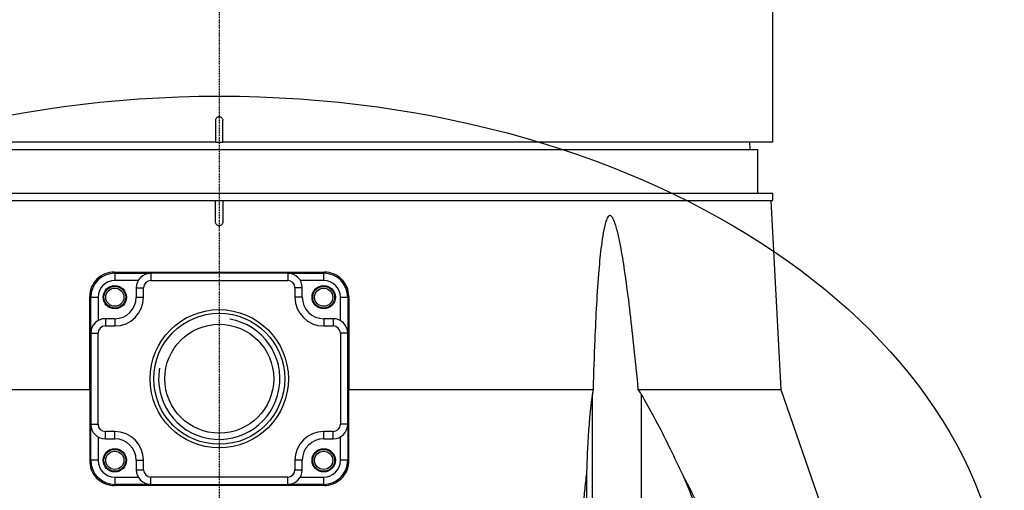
# Model space of a CAD drawing. Header units: millimetres. Extents: x 0 to 5219, y 0 to 2970.
# Tile 65 of 237: x 2766 to 2901, y 799 to 864. Entities that reach past the tile are written whole.
import ezdxf

# ---------------------------------------------------------------- set-up
doc = ezdxf.new("R2010")
doc.units = ezdxf.units.MM
doc.header["$LTSCALE"] = 0.2
doc.linetypes.add('CENTER2', pattern=[1.125, 0.75, -0.125, 0.125, -0.125])
doc.layers.add('02_Center Line', color=1, linetype='CENTER2')
doc.layers.add('12_Before Rev.Num.', color=5, linetype='Continuous')

# ---------------------------------------------------------------- blocks, each defined once
blk = doc.blocks.new('A$C04a8e599')
for p, q in [((76, 197), (76, 115.3)), ((76, 115.3), (76, 106)), ((-0.5, 109), (-0.5, 106)), ((0.5, 106), (0.5, 109)), ((-0.5, 106), (-76, 106)), ((-0.5, 106), (0.5, 106)), ((76, 106), (0.5, 106)), ((72.87, 106), (72.89, 105)), ((-74, 105), (74, 105)), ((74, 99), (74, 105)), ((-76, 99), (76, 99)), ((76, 99), (76, 98)), ((-76, 98), (76, 98)), ((-0.5, 95), (-0.5, 98)), ((0.5, 98), (0.5, 95)), ((75.79, 98), (77.15, 72.03)), ((-14.45, 88.15), (14.45, 88.15)), ((-14.35, 88), (-9.4, 88)), ((-14.35, 88), (-14.35, 87)), ((9.4, 88), (-9.4, 88)), ((-9.4, 88), (-9.4, 87)), ((9.4, 88), (14.35, 88)), ((9.4, 88), (9.4, 87)), ((14.35, 87), (14.35, 88)), ((-11.13, 87), (-14.35, 87)), ((-9.4, 87), (9.4, 87)), ((14.35, 87), (11.13, 87)), ((-11.4, 86), (-11.4, 84.7)), ((-11.4, 86), (-10.4, 86)), ((-10.4, 84.7), (-10.4, 86)), ((10.4, 86), (10.4, 84.7)), ((11.4, 86), (10.4, 86)), ((11.4, 84.7), (11.4, 86)), ((-17.65, 79.75), (-17.65, 84.7)), ((-17.65, 84.7), (-16.65, 84.7)), ((-16.65, 84.7), (-16.65, 81.48)), ((-11.4, 84.7), (-10.4, 84.7)), ((11.4, 84.7), (10.4, 84.7)), ((16.65, 81.48), (16.65, 84.7)), ((16.65, 84.7), (17.65, 84.7)), ((17.65, 84.7), (17.65, 79.75)), ((-14.35, 81.75), (-15.65, 81.75)), ((-15.65, 81.75), (-15.65, 80.75)), ((-14.35, 81.75), (-14.35, 80.75)), ((15.65, 81.75), (14.35, 81.75)), ((14.35, 81.75), (14.35, 80.75)), ((15.65, 81.75), (15.65, 80.75)), ((-15.65, 80.75), (-14.35, 80.75)), ((14.35, 80.75), (15.65, 80.75)), ((-17.65, 79.75), (-17.65, 67.25)), ((-17.65, 79.75), (-16.65, 79.75)), ((-16.65, 67.25), (-16.65, 79.75)), ((16.65, 79.75), (16.65, 67.25)), ((17.65, 79.75), (16.65, 79.75)), ((17.65, 67.25), (17.65, 79.75)), ((-51.36, 72.03), (-17.8, 72.03)), ((17.8, 72.03), (51.36, 72.03)), ((57.57, 72.03), (77.15, 72.03)), ((77.15, 72.03), (97.38, 13.79)), ((51.26, 40.02), (51.26, 71.39)), ((57.95, 71.39), (57.95, 19)), ((-17.65, 62.3), (-17.65, 67.25)), ((-17.65, 67.25), (-16.65, 67.25)), ((17.65, 67.25), (16.65, 67.25)), ((17.65, 67.25), (17.65, 62.3)), ((-16.65, 65.52), (-16.65, 62.3)), ((-14.35, 66.25), (-15.65, 66.25)), ((-15.65, 65.25), (-15.65, 66.25)), ((-15.65, 65.25), (-14.35, 65.25)), ((-14.35, 65.25), (-14.35, 66.25)), ((15.65, 66.25), (14.35, 66.25)), ((14.35, 65.25), (14.35, 66.25)), ((14.35, 65.25), (15.65, 65.25)), ((15.65, 65.25), (15.65, 66.25)), ((16.65, 62.3), (16.65, 65.52)), ((-16.65, 62.3), (-17.65, 62.3)), ((-11.4, 62.3), (-11.4, 61)), ((-11.4, 62.3), (-10.4, 62.3)), ((-10.4, 61), (-10.4, 62.3)), ((10.4, 62.3), (10.4, 61)), ((11.4, 62.3), (10.4, 62.3)), ((11.4, 61), (11.4, 62.3)), ((17.65, 62.3), (16.65, 62.3)), ((-11.4, 61), (-10.4, 61)), ((10.4, 61), (11.4, 61)), ((-14.35, 60), (-11.13, 60)), ((-14.35, 60), (-14.35, 59)), ((9.4, 60), (-9.4, 60)), ((-9.4, 59), (-9.4, 60)), ((9.4, 59), (9.4, 60)), ((11.13, 60), (14.35, 60)), ((14.35, 59), (14.35, 60)), ((14.45, 58.85), (-14.45, 58.85)), ((-9.4, 59), (-14.35, 59)), ((-9.4, 59), (9.4, 59)), ((14.35, 59), (9.4, 59))]:
    blk.add_line(p, q)
for centre, radius in [((-14.35, 84.7), 1.6), ((-14.35, 84.7), 1.5), ((-14.35, 84.7), 1.25), ((14.35, 84.7), 1.6), ((14.35, 84.7), 1.5), ((14.35, 84.7), 1.25), ((0, 73.5), 9.5), ((0, 73.5), 9), ((0, 73.5), 7.48), ((-14.35, 62.3), 1.6), ((-14.35, 62.3), 1.5), ((14.35, 62.3), 1.6), ((14.35, 62.3), 1.5), ((-14.35, 62.3), 1.25), ((14.35, 62.3), 1.25)]:
    blk.add_circle(centre, radius)
for centre, radius, start, end in [((-14.35, 84.7), 3.3, 90, 180), ((-9.4, 86), 2, 90, 180), ((9.4, 86), 2, 0, 90), ((14.35, 84.7), 3.3, 0, 90), ((-14.35, 84.7), 2.3, 90, 180), ((-9.4, 86), 1, 90, 180), ((9.4, 86), 1, 0, 90), ((14.35, 84.7), 2.3, 0, 90), ((-14.35, 84.7), 2.95, 270, 0), ((-14.35, 84.7), 3.95, 270, 0), ((14.35, 84.7), 3.95, 180, 270), ((14.35, 84.7), 2.95, 180, 270), ((-15.65, 79.75), 2, 90, 180), ((0, 73.5), 8.33, 170, 80), ((15.65, 79.75), 2, 0, 90), ((-15.65, 79.75), 1, 90, 180), ((15.65, 79.75), 1, 0, 90), ((-15.65, 67.25), 2, 180, 270), ((-15.65, 67.25), 1, 180, 270), ((15.65, 67.25), 1, 270, 0), ((15.65, 67.25), 2, 270, 0), ((-14.35, 62.3), 3.95, 0, 90), ((-14.35, 62.3), 2.95, 0, 90), ((14.35, 62.3), 3.95, 90, 180), ((14.35, 62.3), 2.95, 90, 180), ((-14.35, 62.3), 3.3, 180, 270), ((-14.35, 62.3), 2.3, 180, 270), ((14.35, 62.3), 2.3, 270, 0), ((14.35, 62.3), 3.3, 270, 0), ((-9.4, 61), 2, 180, 270), ((-9.4, 61), 1, 180, 270), ((9.4, 61), 1, 270, 0), ((9.4, 61), 2, 270, 0)]:
    blk.add_arc(centre, radius, start, end)
for points, knots in [([(-0.5, 109), (-0.5, 109.06), (-0.49, 109.11), (-0.47, 109.17), (-0.45, 109.22), (-0.43, 109.27), (-0.39, 109.31), (-0.36, 109.36), (-0.31, 109.39), (-0.27, 109.42), (-0.22, 109.45), (-0.16, 109.48), (-0.11, 109.49), (-0.07, 109.5), (-0.04, 109.5), (0, 109.5), (0.06, 109.5), (0.11, 109.49), (0.17, 109.47), (0.22, 109.45), (0.27, 109.43), (0.31, 109.39), (0.36, 109.36), (0.39, 109.31), (0.42, 109.26), (0.45, 109.22), (0.48, 109.16), (0.49, 109.11), (0.5, 109.07), (0.5, 109.04), (0.5, 109)], [0, 0, 0, 0, 0.107469, 0.107469, 0.107469, 0.214937, 0.214937, 0.214937, 0.322407, 0.322407, 0.322407, 0.429878, 0.429878, 0.429878, 0.5, 0.5, 0.5, 0.607469, 0.607469, 0.607469, 0.714937, 0.714937, 0.714937, 0.822407, 0.822407, 0.822407, 0.929878, 0.929878, 0.929878, 1, 1, 1, 1]), ([(0.5, 95), (0.5, 94.94), (0.49, 94.87), (0.44, 94.75), (0.4, 94.69), (0.31, 94.6), (0.25, 94.56), (0.13, 94.51), (0.06, 94.5), (-0.06, 94.5), (-0.13, 94.51), (-0.25, 94.56), (-0.31, 94.6), (-0.4, 94.69), (-0.44, 94.75), (-0.49, 94.87), (-0.5, 94.94), (-0.5, 95)], [0.0000173, 0.0000173, 0.0000173, 0.0000173, 0.0188608, 0.0188608, 0.0377217, 0.0377217, 0.0565669, 0.0565669, 0.0754122, 0.0754122, 0.0942574, 0.0942574, 0.1131026, 0.1131026, 0.1319635, 0.1319635, 0.1508071, 0.1508071, 0.1508071, 0.1508071]), ([(57.57, 72.03), (57.35, 74.33), (57.12, 76.6), (56.53, 82.12), (56.15, 85.32), (55.53, 89.51), (55.34, 90.69), (55, 92.43), (54.88, 93), (54.61, 94.11), (54.47, 94.64), (54.18, 95.36), (54.06, 95.62), (53.88, 95.81), (53.84, 95.85), (53.75, 95.9), (53.71, 95.91), (53.63, 95.91), (53.59, 95.9), (53.51, 95.85), (53.47, 95.81), (53.3, 95.62), (53.2, 95.36), (52.96, 94.64), (52.85, 94.11), (52.65, 93), (52.57, 92.43), (52.35, 90.69), (52.24, 89.51), (51.89, 85.32), (51.73, 82.12), (51.5, 76.6), (51.43, 74.33), (51.36, 72.03)], [-10.718091, -10.718091, -10.718091, -10.718091, -10.065889, -10.065889, -9.118131, -9.118131, -8.790101, -8.790101, -8.626085, -8.626085, -8.46207, -8.46207, -8.384853, -8.384853, -8.367475, -8.367475, -8.350096, -8.350096, -8.332718, -8.332718, -8.315339, -8.315339, -8.238122, -8.238122, -8.074107, -8.074107, -7.910092, -7.910092, -7.582061, -7.582061, -6.634304, -6.634304, -5.982102, -5.982102, -5.982102, -5.982102]), ([(-14.45, 88.15), (-14.86, 88.15), (-15.3, 88.07), (-16.12, 87.74), (-16.5, 87.48), (-17.1, 86.89), (-17.36, 86.52), (-17.71, 85.7), (-17.79, 85.26), (-17.8, 84.84), (-17.8, 84.83), (-17.8, 84.81), (-17.8, 84.8)], [-0.5049468, -0.5049468, -0.5049468, -0.5049468, -0.3798025, -0.3798025, -0.2512862, -0.2512862, -0.1256431, -0.1256431, 0, 0, 0, 0.0040832, 0.0040832, 0.0040832, 0.0040832]), ([(17.8, 84.8), (17.8, 84.81), (17.8, 84.83), (17.79, 85.26), (17.71, 85.7), (17.36, 86.52), (17.1, 86.89), (16.5, 87.48), (16.12, 87.74), (15.3, 88.07), (14.86, 88.15), (14.45, 88.15)], [1.0176434, 1.0176434, 1.0176434, 1.0176434, 1.0217266, 1.0217266, 1.1473697, 1.1473697, 1.2730128, 1.2730128, 1.4015292, 1.4015292, 1.5266734, 1.5266734, 1.5266734, 1.5266734]), ([(51.26, 71.39), (51.23, 71.14), (51.19, 70.89), (50.88, 68.47), (50.69, 66.21), (50.53, 62.68), (50.49, 61.47), (50.47, 60.24)], [-6.981884, -6.981884, -6.981884, -6.981884, -6.895402, -6.895402, -6.139681, -6.139681, -5.753377, -5.753377, -5.753377, -5.753377]), ([(57.95, 71.39), (58.1, 71.14), (58.25, 70.89), (59.64, 68.47), (60.82, 66.21), (62.54, 62.68), (63.11, 61.46), (63.67, 60.24)], [10.325467, 10.325467, 10.325467, 10.325467, 10.411949, 10.411949, 11.16767, 11.16767, 11.554513, 11.554513, 11.554513, 11.554513]), ([(-17.8, 62.2), (-17.8, 61.85), (-17.74, 61.48), (-17.49, 60.71), (-17.25, 60.32), (-16.71, 59.69), (-16.35, 59.41), (-15.55, 59), (-15.1, 58.88), (-14.59, 58.85), (-14.52, 58.85), (-14.45, 58.85)], [1.0620309, 1.0620309, 1.0620309, 1.0620309, 1.1718896, 1.1718896, 1.3085918, 1.3085918, 1.4426859, 1.4426859, 1.57678, 1.57678, 1.5977978, 1.5977978, 1.5977978, 1.5977978]), ([(14.45, 58.85), (14.52, 58.85), (14.59, 58.85), (15.1, 58.88), (15.55, 59), (16.35, 59.41), (16.71, 59.69), (17.25, 60.32), (17.49, 60.71), (17.74, 61.48), (17.8, 61.85), (17.8, 62.2)], [0.4991356, 0.4991356, 0.4991356, 0.4991356, 0.5201536, 0.5201536, 0.6542477, 0.6542477, 0.7883418, 0.7883418, 0.925044, 0.925044, 1.0349027, 1.0349027, 1.0349027, 1.0349027]), ([(50.01, 55.35), (50.06, 56.18), (50.13, 57), (50.2, 57.81), (50.28, 58.63), (50.36, 59.44), (50.47, 60.24)], [0.0000001, 0.0000001, 0.0000001, 0.0000001, 0.4998762, 0.4998762, 0.4998762, 1, 1, 1, 1]), ([(50.47, 60.24), (50.45, 59.41), (50.45, 58.55), (50.45, 56.86), (50.45, 55.97), (50.46, 55.12)], [0.0000001, 0.0000001, 0.0000001, 0.0000001, 0.2752078, 0.2752078, 0.5481086, 0.5481086, 0.5481086, 0.5481086]), ([(63.67, 60.24), (64.05, 59.4), (64.42, 58.55), (65.1, 56.86), (65.43, 55.98), (65.73, 55.12)], [-0.5428141, -0.5428141, -0.5428141, -0.5428141, -0.2712743, -0.2712743, -0.0000005, -0.0000005, -0.0000005, -0.0000005])]:
    blk.add_open_spline(points, degree=3, knots=knots)
for points, weights in [([(-17.8, 72.03), (-17.8, 78.44), (-17.8, 84.8)], [1.00000002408, 1.00001542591, 1.00001076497]), ([(17.8, 84.8), (17.8, 78.44), (17.8, 72.03)], [1.00001076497, 1.00001542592, 1.00000002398]), ([(-17.8, 72.03), (-17.8, 67.23), (-17.8, 62.2)], [1, 1.00025830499, 1.00002296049]), ([(17.8, 62.2), (17.8, 67.23), (17.8, 72.03)], [1.0000369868, 1.00042585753, 1.00032102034])]:
    blk.add_rational_spline(points, weights, degree=2)
for points in [[(51.36, 72.03), (51.33, 71.82), (51.29, 71.61), (51.26, 71.39)], [(57.95, 71.39), (57.83, 71.61), (57.7, 71.82), (57.57, 72.03)], [(63.67, 60.24), (64.54, 58.64), (65.37, 57.01), (66.17, 55.36)]]:
    blk.add_open_spline(points, degree=3)
at = {"layer": '02_Center Line'}
blk.add_line((0, 1565), (0, -20), dxfattribs=at)

msp = doc.modelspace()

# ---------------------------------------------------------------- linework, layer by layer
at = {"layer": '12_Before Rev.Num.'}
msp.add_ellipse((2793.105, 780.262), major_axis=(107.86, 0), ratio=0.6763455, dxfattribs=at)

# ---------------------------------------------------------------- block references
msp.add_blockref('A$C04a8e599', (2793.105, 740.896))

doc.saveas('drawing.dxf')
